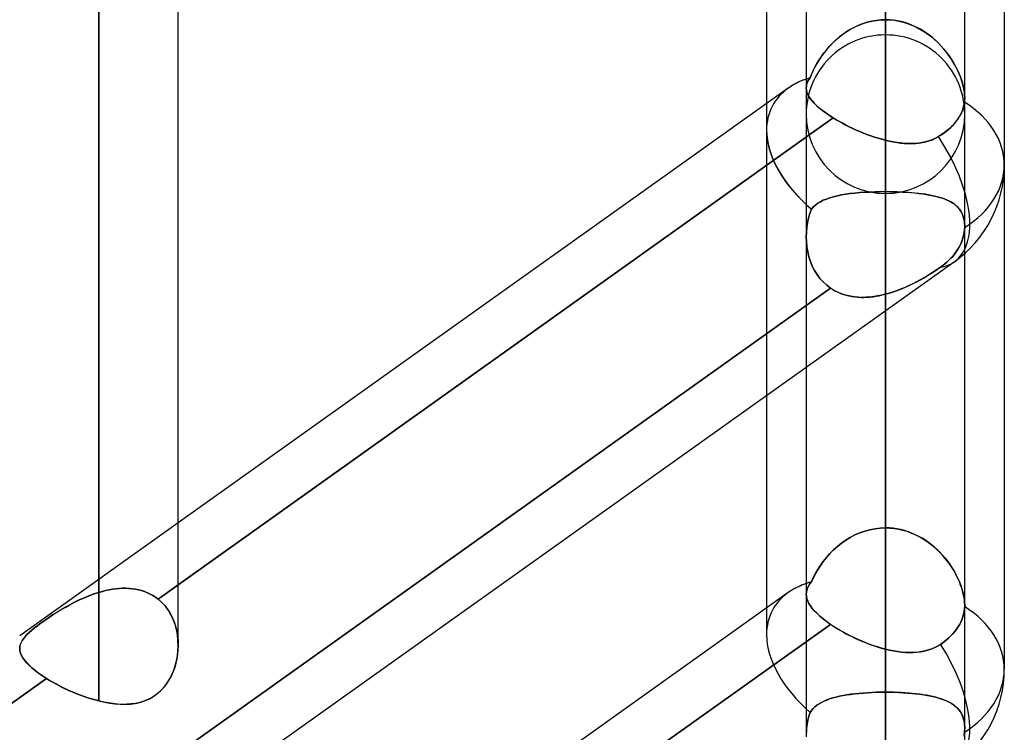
# Model space of a CAD drawing. Header units: millimetres. Extents: x -100 to 120, y -270 to 270.
# Tile 10 of 75: x 37.48 to 50, y -146.49 to -137.43. Entities that reach past the tile are written whole.
import ezdxf

# ---------------------------------------------------------------- set-up
doc = ezdxf.new("R2010")
doc.units = ezdxf.units.MM
doc.layers.add('MAIN-1', color=7, linetype='Continuous')
doc.layers.add('MAIN-2', color=7, linetype='Continuous')

msp = doc.modelspace()

# ---------------------------------------------------------------- linework, layer by layer
at = {"layer": 'MAIN-1'}
for p, q in [((39.496, -145.38), (39.496, 0)), ((47.481, 0), (47.481, -138.299)), ((49.496, -138.423), (49.496, 0)), ((38.489, -146.091), (38.489, 0)), ((48.489, -138.963), (48.489, 0)), ((50, -72.595), (50, -139.276)), ((46.978, -73.035), (46.978, -138.497)), ((47.253, -138.301), (39.496, -143.827)), ((47.483, -138.325), (47.481, -138.299)), ((47.489, -138.351), (47.483, -138.325)), ((47.499, -138.378), (47.489, -138.351)), ((47.514, -138.405), (47.499, -138.378)), ((47.532, -138.434), (47.514, -138.405)), ((47.555, -138.463), (47.532, -138.434)), ((49.496, -138.442), (49.495, -138.451)), ((49.495, -138.451), (49.495, -138.46)), ((49.496, -138.423), (49.496, -138.432)), ((49.496, -138.432), (49.496, -138.442)), ((47.582, -138.492), (47.555, -138.463)), ((47.613, -138.523), (47.582, -138.492)), ((47.648, -138.554), (47.613, -138.523)), ((47.687, -138.585), (47.648, -138.554)), ((49.472, -138.57), (49.454, -138.615)), ((49.485, -138.524), (49.472, -138.57)), ((49.493, -138.478), (49.485, -138.524)), ((49.494, -138.469), (49.493, -138.478)), ((49.495, -138.46), (49.494, -138.469)), ((47.826, -138.68), (39.496, -144.614)), ((47.729, -138.616), (47.687, -138.585)), ((47.776, -138.648), (47.729, -138.616)), ((47.826, -138.68), (47.776, -138.648)), ((47.864, -138.703), (47.826, -138.68)), ((47.903, -138.726), (47.864, -138.703)), ((49.407, -138.698), (49.376, -138.739)), ((49.432, -138.658), (49.407, -138.698)), ((49.454, -138.615), (49.432, -138.658)), ((47.944, -138.748), (47.903, -138.726)), ((47.985, -138.77), (47.944, -138.748)), ((48.028, -138.791), (47.985, -138.77)), ((48.072, -138.812), (48.028, -138.791)), ((48.117, -138.833), (48.072, -138.812)), ((48.162, -138.853), (48.117, -138.833)), ((49.3, -138.817), (49.256, -138.854)), ((49.34, -138.779), (49.3, -138.817)), ((49.376, -138.739), (49.34, -138.779)), ((48.208, -138.871), (48.162, -138.853)), ((48.254, -138.889), (48.208, -138.871)), ((48.301, -138.906), (48.254, -138.889)), ((48.348, -138.922), (48.301, -138.906)), ((48.395, -138.937), (48.348, -138.922)), ((48.442, -138.951), (48.395, -138.937)), ((48.489, -138.963), (48.442, -138.951)), ((49.084, -138.956), (49.043, -138.971)), ((49.124, -138.938), (49.084, -138.956)), ((49.162, -138.917), (49.124, -138.938)), ((49.211, -138.887), (49.162, -138.917)), ((49.256, -138.854), (49.211, -138.887)), ((48.537, -138.974), (48.489, -138.963)), ((48.585, -138.984), (48.537, -138.974)), ((48.633, -138.992), (48.585, -138.984)), ((48.681, -138.998), (48.633, -138.992)), ((48.728, -139.003), (48.681, -138.998)), ((48.775, -139.005), (48.728, -139.003)), ((48.821, -139.006), (48.775, -139.005)), ((48.867, -139.004), (48.821, -139.006)), ((48.912, -138.999), (48.867, -139.004)), ((48.957, -138.993), (48.912, -138.999)), ((49, -138.983), (48.957, -138.993)), ((49.043, -138.971), (49, -138.983)), ((50, -139.276), (50, -145.688)), ((49.496, -144.871), (49.496, -140.403)), ((49.366, -140.507), (29.366, -154.755)), ((48.489, -145.433), (48.489, -141.132)), ((47.481, -141.849), (47.481, -144.735)), ((46.978, -142.208), (46.978, -144.909)), ((47.253, -144.712), (39.496, -150.239)), ((47.483, -144.763), (47.481, -144.735)), ((47.49, -144.792), (47.483, -144.763)), ((47.5, -144.822), (47.49, -144.792)), ((47.515, -144.852), (47.5, -144.822)), ((47.535, -144.883), (47.515, -144.852)), ((47.558, -144.915), (47.535, -144.883)), ((47.587, -144.948), (47.558, -144.915)), ((47.619, -144.981), (47.587, -144.948)), ((49.49, -144.947), (49.485, -144.976)), ((49.494, -144.919), (49.49, -144.947)), ((49.496, -144.891), (49.494, -144.919)), ((49.496, -144.871), (49.496, -144.874)), ((49.496, -144.874), (49.496, -144.878)), ((49.496, -144.878), (49.496, -144.881)), ((49.496, -144.881), (49.496, -144.884)), ((49.496, -144.884), (49.496, -144.888)), ((49.496, -144.888), (49.496, -144.891)), ((47.656, -145.014), (47.619, -144.981)), ((47.697, -145.048), (47.656, -145.014)), ((47.742, -145.083), (47.697, -145.048)), ((47.79, -145.117), (47.742, -145.083)), ((49.446, -145.088), (49.433, -145.114)), ((49.458, -145.06), (49.446, -145.088)), ((49.469, -145.032), (49.458, -145.06)), ((49.478, -145.004), (49.469, -145.032)), ((49.485, -144.976), (49.478, -145.004)), ((47.79, -145.117), (39.496, -151.026)), ((47.83, -145.143), (47.79, -145.117)), ((47.871, -145.168), (47.83, -145.143)), ((47.913, -145.194), (47.871, -145.168)), ((47.957, -145.218), (47.913, -145.194)), ((49.365, -145.214), (49.344, -145.239)), ((49.385, -145.189), (49.365, -145.214)), ((49.402, -145.164), (49.385, -145.189)), ((49.418, -145.139), (49.402, -145.164)), ((49.433, -145.114), (49.418, -145.139)), ((48.002, -145.242), (47.957, -145.218)), ((48.048, -145.266), (48.002, -145.242)), ((48.095, -145.289), (48.048, -145.266)), ((48.143, -145.311), (48.095, -145.289)), ((48.191, -145.332), (48.143, -145.311)), ((48.24, -145.352), (48.191, -145.332)), ((49.244, -145.331), (49.217, -145.352)), ((49.27, -145.31), (49.244, -145.331)), ((49.296, -145.287), (49.27, -145.31)), ((49.321, -145.263), (49.296, -145.287)), ((49.344, -145.239), (49.321, -145.263)), ((37.484, -145.454), (37.481, -145.427)), ((37.491, -145.483), (37.484, -145.454)), ((39.494, -145.443), (39.489, -145.499)), ((39.496, -145.386), (39.494, -145.443)), ((48.29, -145.371), (48.24, -145.352)), ((48.339, -145.388), (48.29, -145.371)), ((48.389, -145.404), (48.339, -145.388)), ((48.439, -145.419), (48.389, -145.404)), ((48.489, -145.433), (48.439, -145.419)), ((48.539, -145.445), (48.489, -145.433)), ((48.59, -145.455), (48.539, -145.445)), ((48.64, -145.463), (48.59, -145.455)), ((48.69, -145.47), (48.64, -145.463)), ((48.932, -145.467), (48.885, -145.473)), ((48.978, -145.459), (48.932, -145.467)), ((49.023, -145.447), (48.978, -145.459)), ((49.067, -145.433), (49.023, -145.447)), ((49.109, -145.416), (49.067, -145.433)), ((49.15, -145.395), (49.109, -145.416)), ((49.189, -145.371), (49.15, -145.395)), ((49.217, -145.352), (49.189, -145.371)), ((37.503, -145.512), (37.491, -145.483)), ((37.52, -145.542), (37.503, -145.512)), ((37.542, -145.573), (37.52, -145.542)), ((37.568, -145.605), (37.542, -145.573)), ((39.48, -145.555), (39.467, -145.61)), ((39.489, -145.499), (39.48, -145.555)), ((48.739, -145.474), (48.69, -145.47)), ((48.789, -145.476), (48.739, -145.474)), ((48.837, -145.476), (48.789, -145.476)), ((48.885, -145.473), (48.837, -145.476)), ((37.6, -145.637), (37.568, -145.605)), ((37.636, -145.67), (37.6, -145.637)), ((37.676, -145.704), (37.636, -145.67)), ((37.721, -145.737), (37.676, -145.704)), ((39.432, -145.717), (39.41, -145.768)), ((39.452, -145.664), (39.432, -145.717)), ((39.467, -145.61), (39.452, -145.664)), ((37.823, -145.806), (29.496, -151.738)), ((37.77, -145.771), (37.721, -145.737)), ((37.823, -145.806), (37.77, -145.771)), ((37.862, -145.829), (37.823, -145.806)), ((37.901, -145.852), (37.862, -145.829)), ((39.383, -145.818), (39.354, -145.865)), ((39.41, -145.768), (39.383, -145.818)), ((37.942, -145.874), (37.901, -145.852)), ((37.984, -145.897), (37.942, -145.874)), ((38.027, -145.918), (37.984, -145.897)), ((38.071, -145.939), (38.027, -145.918)), ((38.116, -145.96), (38.071, -145.939)), ((38.161, -145.98), (38.116, -145.96)), ((39.284, -145.949), (39.245, -145.986)), ((39.321, -145.909), (39.284, -145.949)), ((39.354, -145.865), (39.321, -145.909)), ((38.207, -145.999), (38.161, -145.98)), ((38.254, -146.017), (38.207, -145.999)), ((38.301, -146.034), (38.254, -146.017)), ((38.347, -146.05), (38.301, -146.034)), ((38.395, -146.065), (38.347, -146.05)), ((38.442, -146.078), (38.395, -146.065)), ((38.489, -146.091), (38.442, -146.078)), ((38.549, -146.105), (38.489, -146.091)), ((39.109, -146.074), (39.059, -146.094)), ((39.157, -146.049), (39.109, -146.074)), ((39.203, -146.02), (39.157, -146.049)), ((39.245, -145.986), (39.203, -146.02)), ((38.608, -146.116), (38.549, -146.105)), ((38.667, -146.125), (38.608, -146.116)), ((38.726, -146.131), (38.667, -146.125)), ((38.784, -146.134), (38.726, -146.131)), ((38.842, -146.133), (38.784, -146.134)), ((38.898, -146.129), (38.842, -146.133)), ((38.953, -146.122), (38.898, -146.129)), ((39.007, -146.11), (38.953, -146.122)), ((39.059, -146.094), (39.007, -146.11))]:
    msp.add_line(p, q, dxfattribs=at)
for centre, start, end in [((48.489, -139.276), 305.465, 0.0001), ((48.489, -145.688), 305.4659, 359.9998)]:
    msp.add_arc(centre, 1.511, start, end, dxfattribs=at)
for centre, major_axis, ratio, start_param, end_param in [((48.489, -139.276), (-1.441, 0.743), 0.614789, -0.534213, -0.30801), ((48.489, -139.276), (-1.511, 0), 0.707107, 3.141593, 3.985451), ((48.489, -139.276), (-1.441, 0.743), 0.614789, 0.306792, 0.313822), ((48.489, -139.276), (0.877, -1.231), 0.501864, 0.000019, 1.505512), ((48.489, -145.688), (-1.441, 0.743), 0.614789, -0.534214, -0.307499), ((48.489, -145.688), (-1.511, 0), 0.707107, 3.141593, 3.983027), ((48.489, -145.688), (0.877, -1.231), 0.501864, 0.000005, 1.472587)]:
    msp.add_ellipse(centre, major_axis=major_axis, ratio=ratio, start_param=start_param, end_param=end_param, dxfattribs=at)
at = {"layer": 'MAIN-2'}
for p, q in [((38.489, 0), (38.489, -144.71)), ((38.489, 0), (38.489, -146.091)), ((48.489, 0), (48.489, -138.963)), ((38.489, -144.71), (38.489, 0)), ((48.489, -137.625), (48.489, -101.496)), ((48.489, -102.922), (48.489, -139.639)), ((48.489, -153.341), (48.489, -112.619)), ((48.489, -114.045), (48.489, -155.357)), ((48.489, -169.059), (48.489, -123.74)), ((48.489, -125.166), (48.489, -171.073)), ((48.489, -129.926), (48.489, -139.616)), ((48.489, -139.616), (48.489, -129.926)), ((48.489, -143.891), (48.489, -134.201)), ((48.489, -134.201), (48.489, -143.891)), ((48.489, -184.775), (48.489, -134.861)), ((48.489, -136.286), (48.489, -186.791)), ((48.489, -136.286), (48.489, -145.98)), ((48.489, -145.98), (48.489, -136.286)), ((48.259, -137.462), (48.316, -137.449)), ((48.317, -137.448), (48.261, -137.462)), ((48.316, -137.449), (48.373, -137.439)), ((48.373, -137.439), (48.317, -137.448)), ((48.431, -137.433), (48.373, -137.439)), ((48.373, -137.439), (48.43, -137.433)), ((48.43, -137.433), (48.489, -137.431)), ((48.489, -137.431), (48.431, -137.433)), ((48.489, -137.431), (48.546, -137.433)), ((48.54, -137.432), (48.489, -137.431)), ((48.59, -137.437), (48.54, -137.432)), ((48.546, -137.433), (48.603, -137.438)), ((48.641, -137.444), (48.59, -137.437)), ((48.603, -137.438), (48.66, -137.448)), ((48.69, -137.455), (48.641, -137.444)), ((48.66, -137.448), (48.715, -137.461)), ((48.739, -137.468), (48.69, -137.455)), ((47.998, -137.581), (47.95, -137.613)), ((47.997, -137.582), (48.046, -137.552)), ((48.047, -137.551), (47.998, -137.581)), ((48.046, -137.552), (48.097, -137.524)), ((48.098, -137.524), (48.047, -137.551)), ((48.097, -137.524), (48.15, -137.5)), ((48.151, -137.5), (48.098, -137.524)), ((48.15, -137.5), (48.204, -137.479)), ((48.205, -137.479), (48.151, -137.5)), ((48.204, -137.479), (48.259, -137.462)), ((48.261, -137.462), (48.205, -137.479)), ((48.715, -137.461), (48.77, -137.478)), ((48.787, -137.484), (48.739, -137.468)), ((48.77, -137.478), (48.824, -137.499)), ((48.834, -137.503), (48.787, -137.484)), ((48.824, -137.499), (48.877, -137.523)), ((48.88, -137.524), (48.834, -137.503)), ((48.877, -137.523), (48.928, -137.549)), ((48.925, -137.548), (48.88, -137.524)), ((48.969, -137.574), (48.925, -137.548)), ((48.928, -137.549), (48.977, -137.579)), ((49.011, -137.602), (48.969, -137.574)), ((48.977, -137.579), (49.024, -137.611)), ((47.818, -137.726), (47.86, -137.686)), ((47.861, -137.686), (47.819, -137.725)), ((47.86, -137.686), (47.903, -137.649)), ((47.904, -137.648), (47.861, -137.686)), ((47.903, -137.649), (47.949, -137.614)), ((47.95, -137.613), (47.904, -137.648)), ((47.949, -137.614), (47.997, -137.582)), ((49.051, -137.631), (49.011, -137.602)), ((49.024, -137.611), (49.07, -137.646)), ((49.091, -137.663), (49.051, -137.631)), ((49.07, -137.646), (49.113, -137.683)), ((49.128, -137.696), (49.091, -137.663)), ((49.113, -137.683), (49.155, -137.721)), ((49.164, -137.731), (49.128, -137.696)), ((47.707, -137.852), (47.742, -137.809)), ((47.743, -137.808), (47.708, -137.851)), ((47.742, -137.809), (47.779, -137.767)), ((47.78, -137.766), (47.743, -137.808)), ((47.779, -137.767), (47.818, -137.726)), ((47.819, -137.725), (47.78, -137.766)), ((49.155, -137.721), (49.194, -137.762)), ((49.199, -137.767), (49.164, -137.731)), ((49.194, -137.762), (49.231, -137.804)), ((49.231, -137.804), (49.199, -137.767)), ((49.231, -137.804), (49.266, -137.847)), ((49.262, -137.841), (49.231, -137.804)), ((47.617, -137.987), (47.645, -137.942)), ((47.645, -137.941), (47.618, -137.986)), ((47.675, -137.896), (47.645, -137.941)), ((47.645, -137.942), (47.675, -137.897)), ((47.708, -137.851), (47.675, -137.896)), ((47.675, -137.897), (47.707, -137.852)), ((49.291, -137.88), (49.262, -137.841)), ((49.266, -137.847), (49.298, -137.89)), ((49.318, -137.919), (49.291, -137.88)), ((49.298, -137.89), (49.328, -137.935)), ((49.343, -137.959), (49.318, -137.919)), ((49.328, -137.935), (49.356, -137.98)), ((47.57, -138.078), (47.549, -138.124)), ((47.549, -138.125), (47.569, -138.079)), ((47.569, -138.079), (47.592, -138.033)), ((47.593, -138.032), (47.57, -138.078)), ((47.592, -138.033), (47.617, -137.987)), ((47.618, -137.986), (47.593, -138.032)), ((49.367, -137.999), (49.343, -137.959)), ((49.356, -137.98), (49.381, -138.025)), ((49.388, -138.039), (49.367, -137.999)), ((49.381, -138.025), (49.404, -138.071)), ((49.408, -138.079), (49.388, -138.039)), ((49.404, -138.071), (49.425, -138.117)), ((49.426, -138.119), (49.408, -138.079)), ((47.516, -138.192), (47.504, -138.213)), ((47.504, -138.213), (47.516, -138.192)), ((47.531, -138.17), (47.516, -138.192)), ((47.516, -138.192), (47.531, -138.17)), ((47.549, -138.124), (47.531, -138.17)), ((47.531, -138.17), (47.549, -138.125)), ((49.425, -138.117), (49.443, -138.163)), ((49.442, -138.159), (49.426, -138.119)), ((49.456, -138.199), (49.442, -138.159)), ((49.443, -138.163), (49.459, -138.209)), ((49.468, -138.238), (49.456, -138.199)), ((47.483, -138.277), (47.481, -138.299)), ((47.481, -138.299), (47.483, -138.277)), ((47.481, -138.299), (47.483, -138.325)), ((47.481, -138.299), (47.481, -140.193)), ((47.487, -138.256), (47.483, -138.277)), ((47.483, -138.277), (47.487, -138.256)), ((47.483, -138.325), (47.489, -138.351)), ((47.494, -138.234), (47.487, -138.256)), ((47.487, -138.256), (47.494, -138.234)), ((47.504, -138.213), (47.494, -138.234)), ((47.494, -138.234), (47.504, -138.213)), ((49.459, -138.209), (49.472, -138.254)), ((49.478, -138.277), (49.468, -138.238)), ((49.472, -138.254), (49.483, -138.299)), ((49.486, -138.315), (49.478, -138.277)), ((49.483, -138.299), (49.49, -138.342)), ((49.492, -138.353), (49.486, -138.315)), ((47.489, -138.351), (47.499, -138.378)), ((47.499, -138.378), (47.514, -138.405)), ((47.514, -138.405), (47.532, -138.434)), ((47.532, -138.434), (47.555, -138.463)), ((49.49, -138.342), (49.495, -138.383)), ((49.495, -138.388), (49.492, -138.353)), ((49.495, -138.383), (49.496, -138.423)), ((49.496, -138.423), (49.495, -138.388)), ((49.495, -138.46), (49.496, -138.451)), ((49.496, -138.432), (49.496, -138.423)), ((49.496, -140.052), (49.496, -138.423)), ((49.496, -138.441), (49.496, -138.432)), ((49.496, -138.451), (49.496, -138.441)), ((46.978, -138.497), (46.978, -138.836)), ((47.555, -138.463), (47.581, -138.492)), ((47.581, -138.492), (47.612, -138.522)), ((47.612, -138.522), (47.648, -138.553)), ((47.648, -138.553), (47.687, -138.585)), ((49.467, -138.584), (49.476, -138.558)), ((49.476, -138.558), (49.483, -138.531)), ((49.483, -138.531), (49.489, -138.504)), ((49.489, -138.504), (49.493, -138.478)), ((49.493, -138.478), (49.494, -138.469)), ((49.494, -138.469), (49.495, -138.46)), ((39.241, -144.796), (47.826, -138.68)), ((47.687, -138.585), (47.729, -138.616)), ((47.729, -138.616), (47.776, -138.648)), ((47.776, -138.648), (47.826, -138.68)), ((47.826, -138.68), (47.864, -138.703)), ((47.864, -138.703), (47.903, -138.726)), ((49.383, -138.73), (49.401, -138.706)), ((49.401, -138.706), (49.417, -138.683)), ((49.417, -138.683), (49.431, -138.66)), ((49.431, -138.66), (49.444, -138.635)), ((49.444, -138.635), (49.456, -138.61)), ((49.456, -138.61), (49.467, -138.584)), ((47.903, -138.726), (47.944, -138.748)), ((47.944, -138.748), (47.985, -138.77)), ((47.985, -138.77), (48.028, -138.791)), ((48.028, -138.791), (48.072, -138.812)), ((48.072, -138.812), (48.117, -138.833)), ((48.117, -138.833), (48.162, -138.852)), ((49.27, -138.843), (49.296, -138.821)), ((49.296, -138.821), (49.32, -138.799)), ((49.32, -138.799), (49.342, -138.777)), ((49.342, -138.777), (49.364, -138.753)), ((49.364, -138.753), (49.383, -138.73)), ((46.978, -138.836), (46.978, -142.208)), ((48.162, -138.852), (48.208, -138.871)), ((48.208, -138.871), (48.254, -138.889)), ((48.254, -138.889), (48.301, -138.906)), ((48.301, -138.906), (48.348, -138.922)), ((48.348, -138.922), (48.395, -138.937)), ((48.395, -138.937), (48.442, -138.951)), ((48.442, -138.951), (48.489, -138.963)), ((49.044, -138.971), (49.085, -138.956)), ((49.085, -138.956), (49.124, -138.938)), ((49.124, -138.938), (49.162, -138.917)), ((49.162, -138.917), (49.191, -138.9)), ((49.191, -138.9), (49.218, -138.882)), ((49.218, -138.882), (49.244, -138.863)), ((49.244, -138.863), (49.27, -138.843)), ((48.489, -138.963), (48.538, -138.974)), ((48.538, -138.974), (48.587, -138.984)), ((48.587, -138.984), (48.636, -138.992)), ((48.636, -138.992), (48.684, -138.999)), ((48.684, -138.999), (48.732, -139.003)), ((48.732, -139.003), (48.779, -139.005)), ((48.779, -139.005), (48.825, -139.005)), ((48.825, -139.005), (48.871, -139.003)), ((48.871, -139.003), (48.915, -138.999)), ((48.915, -138.999), (48.959, -138.992)), ((48.959, -138.992), (49.002, -138.983)), ((49.002, -138.983), (49.044, -138.971)), ((47.739, -139.71), (47.783, -139.695)), ((47.782, -139.695), (47.739, -139.71)), ((47.829, -139.681), (47.782, -139.695)), ((47.783, -139.695), (47.829, -139.681)), ((47.829, -139.681), (47.878, -139.669)), ((47.878, -139.67), (47.829, -139.681)), ((47.878, -139.669), (47.93, -139.659)), ((47.93, -139.659), (47.878, -139.67)), ((47.93, -139.659), (47.984, -139.65)), ((47.985, -139.65), (47.93, -139.659)), ((47.984, -139.65), (48.041, -139.642)), ((48.042, -139.642), (47.985, -139.65)), ((48.041, -139.642), (48.101, -139.635)), ((48.101, -139.635), (48.042, -139.642)), ((48.101, -139.635), (48.162, -139.629)), ((48.163, -139.629), (48.101, -139.635)), ((48.162, -139.629), (48.225, -139.624)), ((48.226, -139.624), (48.163, -139.629)), ((48.225, -139.624), (48.289, -139.621)), ((48.29, -139.621), (48.226, -139.624)), ((48.289, -139.621), (48.355, -139.618)), ((48.356, -139.618), (48.29, -139.621)), ((48.355, -139.618), (48.421, -139.617)), ((48.422, -139.617), (48.356, -139.618)), ((48.421, -139.617), (48.489, -139.616)), ((48.489, -139.616), (48.422, -139.617)), ((48.489, -139.616), (48.544, -139.617)), ((48.489, -143.891), (48.489, -139.616)), ((48.489, -139.616), (48.489, -143.891)), ((48.538, -139.617), (48.489, -139.616)), ((48.587, -139.617), (48.538, -139.617)), ((48.544, -139.617), (48.599, -139.618)), ((48.635, -139.619), (48.587, -139.617)), ((48.599, -139.618), (48.653, -139.619)), ((48.683, -139.621), (48.635, -139.619)), ((48.653, -139.619), (48.707, -139.622)), ((48.73, -139.623), (48.683, -139.621)), ((48.707, -139.622), (48.76, -139.625)), ((48.777, -139.626), (48.73, -139.623)), ((48.76, -139.625), (48.812, -139.629)), ((48.823, -139.63), (48.777, -139.626)), ((48.812, -139.629), (48.863, -139.633)), ((48.868, -139.634), (48.823, -139.63)), ((48.863, -139.633), (48.913, -139.639)), ((48.912, -139.639), (48.868, -139.634)), ((48.954, -139.644), (48.912, -139.639)), ((48.913, -139.639), (48.961, -139.645)), ((48.996, -139.65), (48.954, -139.644)), ((48.961, -139.645), (49.007, -139.652)), ((49.036, -139.657), (48.996, -139.65)), ((49.007, -139.652), (49.052, -139.66)), ((49.074, -139.664), (49.036, -139.657)), ((49.052, -139.66), (49.095, -139.669)), ((49.111, -139.672), (49.074, -139.664)), ((49.095, -139.669), (49.136, -139.678)), ((49.147, -139.681), (49.111, -139.672)), ((49.136, -139.678), (49.175, -139.689)), ((49.181, -139.691), (49.147, -139.681)), ((49.175, -139.689), (49.213, -139.701)), ((49.214, -139.701), (49.181, -139.691)), ((49.213, -139.701), (49.247, -139.713)), ((49.245, -139.712), (49.214, -139.701)), ((47.548, -139.838), (47.571, -139.811)), ((47.572, -139.811), (47.548, -139.838)), ((47.571, -139.811), (47.598, -139.787)), ((47.599, -139.787), (47.572, -139.811)), ((47.598, -139.787), (47.629, -139.765)), ((47.629, -139.765), (47.599, -139.787)), ((47.662, -139.744), (47.629, -139.765)), ((47.629, -139.765), (47.662, -139.745)), ((47.662, -139.745), (47.699, -139.726)), ((47.699, -139.726), (47.662, -139.744)), ((47.699, -139.726), (47.739, -139.71)), ((47.739, -139.71), (47.699, -139.726)), ((49.274, -139.724), (49.245, -139.712)), ((49.247, -139.713), (49.28, -139.727)), ((49.302, -139.738), (49.274, -139.724)), ((49.28, -139.727), (49.311, -139.742)), ((49.328, -139.752), (49.302, -139.738)), ((49.311, -139.742), (49.339, -139.758)), ((49.352, -139.767), (49.328, -139.752)), ((49.339, -139.758), (49.365, -139.776)), ((49.374, -139.783), (49.352, -139.767)), ((49.365, -139.776), (49.389, -139.795)), ((49.394, -139.8), (49.374, -139.783)), ((49.389, -139.795), (49.41, -139.816)), ((49.413, -139.819), (49.394, -139.8)), ((49.41, -139.816), (49.43, -139.838)), ((49.43, -139.839), (49.413, -139.819)), ((47.511, -139.951), (47.498, -140.01)), ((47.498, -140.01), (47.511, -139.952)), ((47.511, -139.952), (47.527, -139.894)), ((47.528, -139.894), (47.511, -139.951)), ((47.527, -139.894), (47.548, -139.838)), ((47.548, -139.838), (47.528, -139.894)), ((49.43, -139.838), (49.447, -139.863)), ((49.445, -139.86), (49.43, -139.839)), ((49.459, -139.883), (49.445, -139.86)), ((49.447, -139.863), (49.462, -139.889)), ((49.47, -139.907), (49.459, -139.883)), ((49.462, -139.889), (49.474, -139.918)), ((49.479, -139.933), (49.47, -139.907)), ((49.474, -139.918), (49.484, -139.948)), ((49.487, -139.961), (49.479, -139.933)), ((49.484, -139.948), (49.491, -139.981)), ((47.483, -140.131), (47.489, -140.07)), ((47.489, -140.07), (47.483, -140.131)), ((47.489, -140.07), (47.498, -140.01)), ((47.498, -140.01), (47.489, -140.07)), ((49.492, -139.99), (49.487, -139.961)), ((49.491, -139.981), (49.495, -140.016)), ((49.495, -140.02), (49.492, -139.99)), ((49.496, -140.073), (49.494, -140.102)), ((49.494, -140.102), (49.496, -140.073)), ((49.495, -140.016), (49.496, -140.052)), ((49.496, -140.052), (49.495, -140.02)), ((49.496, -140.052), (49.496, -140.055)), ((49.496, -140.055), (49.496, -140.052)), ((49.496, -140.403), (49.496, -140.052)), ((49.496, -140.055), (49.496, -140.059)), ((49.496, -140.059), (49.496, -140.055)), ((49.496, -140.059), (49.496, -140.062)), ((49.496, -140.062), (49.496, -140.059)), ((49.496, -140.062), (49.496, -140.066)), ((49.496, -140.066), (49.496, -140.062)), ((49.496, -140.066), (49.496, -140.069)), ((49.496, -140.069), (49.496, -140.066)), ((49.496, -140.069), (49.496, -140.073)), ((49.496, -140.073), (49.496, -140.069)), ((47.481, -140.192), (47.483, -140.131)), ((47.483, -140.131), (47.481, -140.193)), ((47.483, -140.256), (47.481, -140.192)), ((47.481, -140.193), (47.483, -140.256)), ((47.481, -140.193), (47.481, -141.849)), ((49.478, -140.192), (49.469, -140.222)), ((49.469, -140.222), (49.478, -140.192)), ((49.485, -140.162), (49.478, -140.192)), ((49.478, -140.192), (49.485, -140.162)), ((49.49, -140.132), (49.485, -140.162)), ((49.485, -140.162), (49.49, -140.132)), ((49.494, -140.102), (49.49, -140.132)), ((49.49, -140.132), (49.494, -140.102)), ((47.49, -140.32), (47.483, -140.256)), ((47.483, -140.256), (47.49, -140.319)), ((47.49, -140.319), (47.5, -140.382)), ((47.5, -140.383), (47.49, -140.32)), ((49.418, -140.334), (49.402, -140.36)), ((49.402, -140.36), (49.418, -140.334)), ((49.433, -140.307), (49.418, -140.334)), ((49.418, -140.334), (49.433, -140.307)), ((49.446, -140.28), (49.433, -140.307)), ((49.433, -140.307), (49.446, -140.28)), ((49.458, -140.251), (49.446, -140.28)), ((49.446, -140.28), (49.458, -140.251)), ((49.469, -140.222), (49.458, -140.251)), ((49.458, -140.251), (49.469, -140.222)), ((47.5, -140.382), (47.515, -140.444)), ((47.515, -140.445), (47.5, -140.383)), ((47.515, -140.444), (47.534, -140.504)), ((47.535, -140.505), (47.515, -140.445)), ((49.344, -140.439), (49.321, -140.464)), ((49.321, -140.464), (49.344, -140.439)), ((49.365, -140.413), (49.344, -140.439)), ((49.344, -140.439), (49.365, -140.413)), ((49.385, -140.386), (49.365, -140.413)), ((49.365, -140.413), (49.385, -140.386)), ((49.402, -140.36), (49.385, -140.386)), ((49.385, -140.386), (49.402, -140.36)), ((47.534, -140.504), (47.558, -140.562)), ((47.558, -140.563), (47.535, -140.505)), ((47.558, -140.562), (47.586, -140.617)), ((47.587, -140.618), (47.558, -140.563)), ((49.189, -140.577), (49.15, -140.604)), ((49.15, -140.604), (49.189, -140.577)), ((49.217, -140.557), (49.189, -140.577)), ((49.189, -140.577), (49.217, -140.557)), ((49.244, -140.536), (49.217, -140.557)), ((49.217, -140.557), (49.244, -140.536)), ((49.27, -140.513), (49.244, -140.536)), ((49.244, -140.536), (49.27, -140.513)), ((49.296, -140.489), (49.27, -140.513)), ((49.27, -140.513), (49.296, -140.489)), ((49.321, -140.464), (49.296, -140.489)), ((49.296, -140.489), (49.321, -140.464)), ((47.586, -140.617), (47.619, -140.67)), ((47.619, -140.671), (47.587, -140.618)), ((47.619, -140.67), (47.656, -140.719)), ((47.656, -140.72), (47.619, -140.671)), ((48.934, -140.736), (48.98, -140.711)), ((49.023, -140.685), (48.978, -140.712)), ((48.98, -140.711), (49.024, -140.684)), ((49.067, -140.658), (49.023, -140.685)), ((49.024, -140.684), (49.067, -140.658)), ((49.109, -140.631), (49.067, -140.658)), ((49.067, -140.658), (49.11, -140.631)), ((49.15, -140.604), (49.109, -140.631)), ((49.11, -140.631), (49.15, -140.604)), ((47.656, -140.719), (47.697, -140.765)), ((47.697, -140.765), (47.656, -140.72)), ((47.742, -140.806), (47.697, -140.765)), ((47.697, -140.765), (47.742, -140.806)), ((47.79, -140.842), (47.742, -140.806)), ((47.742, -140.806), (47.79, -140.842)), ((48.739, -140.833), (48.69, -140.853)), ((48.693, -140.852), (48.743, -140.831)), ((48.789, -140.81), (48.739, -140.833)), ((48.743, -140.831), (48.792, -140.809)), ((48.837, -140.787), (48.789, -140.81)), ((48.792, -140.809), (48.84, -140.785)), ((48.885, -140.763), (48.837, -140.787)), ((48.84, -140.785), (48.888, -140.761)), ((48.932, -140.737), (48.885, -140.763)), ((48.888, -140.761), (48.934, -140.736)), ((48.978, -140.712), (48.932, -140.737)), ((47.79, -140.842), (39.209, -146.956)), ((39.209, -146.956), (47.79, -140.842)), ((47.79, -140.842), (47.821, -140.862)), ((47.83, -140.867), (47.79, -140.842)), ((47.821, -140.862), (47.853, -140.88)), ((47.871, -140.889), (47.83, -140.867)), ((47.853, -140.88), (47.886, -140.896)), ((47.913, -140.907), (47.871, -140.889)), ((47.886, -140.896), (47.919, -140.91)), ((47.957, -140.923), (47.913, -140.907)), ((47.919, -140.91), (47.954, -140.922)), ((47.954, -140.922), (47.989, -140.933)), ((48.002, -140.936), (47.957, -140.923)), ((47.989, -140.933), (48.025, -140.942)), ((48.048, -140.946), (48.002, -140.936)), ((48.025, -140.942), (48.062, -140.949)), ((48.095, -140.954), (48.048, -140.946)), ((48.062, -140.949), (48.099, -140.954)), ((48.143, -140.958), (48.095, -140.954)), ((48.099, -140.954), (48.137, -140.958)), ((48.137, -140.958), (48.175, -140.96)), ((48.191, -140.96), (48.143, -140.958)), ((48.175, -140.96), (48.214, -140.96)), ((48.24, -140.959), (48.191, -140.96)), ((48.214, -140.96), (48.253, -140.959)), ((48.29, -140.956), (48.24, -140.959)), ((48.253, -140.959), (48.292, -140.956)), ((48.339, -140.951), (48.29, -140.956)), ((48.292, -140.956), (48.331, -140.952)), ((48.331, -140.952), (48.371, -140.946)), ((48.389, -140.943), (48.339, -140.951)), ((48.371, -140.946), (48.41, -140.939)), ((48.439, -140.933), (48.389, -140.943)), ((48.41, -140.939), (48.449, -140.93)), ((48.489, -140.921), (48.439, -140.933)), ((48.449, -140.93), (48.489, -140.921)), ((48.489, -140.921), (48.54, -140.906)), ((48.539, -140.907), (48.489, -140.921)), ((48.489, -140.921), (48.489, -145.433)), ((48.489, -141.132), (48.489, -140.921)), ((48.59, -140.891), (48.539, -140.907)), ((48.54, -140.906), (48.592, -140.89)), ((48.64, -140.873), (48.59, -140.891)), ((48.592, -140.89), (48.643, -140.872)), ((48.69, -140.853), (48.64, -140.873)), ((48.643, -140.872), (48.693, -140.852)), ((39.496, -143.827), (37.481, -145.263)), ((48.163, -143.954), (48.101, -143.981)), ((48.101, -143.981), (48.162, -143.954)), ((48.162, -143.954), (48.225, -143.932)), ((48.226, -143.931), (48.163, -143.954)), ((48.225, -143.932), (48.289, -143.914)), ((48.29, -143.914), (48.226, -143.931)), ((48.289, -143.914), (48.355, -143.901)), ((48.356, -143.901), (48.29, -143.914)), ((48.355, -143.901), (48.421, -143.893)), ((48.422, -143.893), (48.356, -143.901)), ((48.421, -143.893), (48.489, -143.891)), ((48.489, -143.891), (48.422, -143.893)), ((48.538, -143.892), (48.489, -143.891)), ((48.489, -143.891), (48.544, -143.893)), ((48.587, -143.896), (48.538, -143.892)), ((48.544, -143.893), (48.599, -143.898)), ((48.635, -143.903), (48.587, -143.896)), ((48.599, -143.898), (48.653, -143.907)), ((48.683, -143.913), (48.635, -143.903)), ((48.653, -143.907), (48.707, -143.919)), ((48.73, -143.925), (48.683, -143.913)), ((48.707, -143.919), (48.76, -143.934)), ((48.777, -143.94), (48.73, -143.925)), ((48.76, -143.934), (48.812, -143.953)), ((48.823, -143.957), (48.777, -143.94)), ((48.812, -143.953), (48.863, -143.975)), ((48.868, -143.977), (48.823, -143.957)), ((47.93, -144.085), (47.878, -144.126)), ((47.878, -144.126), (47.93, -144.085)), ((47.985, -144.046), (47.93, -144.085)), ((47.93, -144.085), (47.984, -144.047)), ((47.984, -144.047), (48.041, -144.012)), ((48.042, -144.012), (47.985, -144.046)), ((48.041, -144.012), (48.101, -143.981)), ((48.101, -143.981), (48.042, -144.012)), ((48.863, -143.975), (48.913, -143.999)), ((48.912, -143.999), (48.868, -143.977)), ((48.954, -144.022), (48.912, -143.999)), ((48.913, -143.999), (48.961, -144.027)), ((48.996, -144.048), (48.954, -144.022)), ((48.961, -144.027), (49.007, -144.056)), ((49.036, -144.076), (48.996, -144.048)), ((49.007, -144.056), (49.052, -144.088)), ((49.074, -144.105), (49.036, -144.076)), ((49.052, -144.088), (49.095, -144.123)), ((47.829, -144.171), (47.782, -144.217)), ((47.783, -144.217), (47.829, -144.17)), ((47.878, -144.126), (47.829, -144.171)), ((47.829, -144.17), (47.878, -144.126)), ((49.111, -144.137), (49.074, -144.105)), ((49.095, -144.123), (49.136, -144.159)), ((49.147, -144.169), (49.111, -144.137)), ((49.136, -144.159), (49.176, -144.197)), ((49.181, -144.203), (49.147, -144.169)), ((49.176, -144.197), (49.213, -144.236)), ((49.214, -144.238), (49.181, -144.203)), ((47.699, -144.316), (47.662, -144.367)), ((47.662, -144.367), (47.699, -144.316)), ((47.739, -144.266), (47.699, -144.316)), ((47.699, -144.316), (47.739, -144.266)), ((47.782, -144.217), (47.739, -144.266)), ((47.739, -144.266), (47.783, -144.217)), ((49.213, -144.236), (49.248, -144.277)), ((49.245, -144.274), (49.214, -144.238)), ((49.274, -144.31), (49.245, -144.274)), ((49.248, -144.277), (49.28, -144.318)), ((49.302, -144.348), (49.274, -144.31)), ((49.28, -144.318), (49.311, -144.36)), ((47.598, -144.472), (47.629, -144.419)), ((47.629, -144.419), (47.599, -144.471)), ((47.662, -144.367), (47.629, -144.419)), ((47.629, -144.419), (47.662, -144.367)), ((49.328, -144.386), (49.302, -144.348)), ((49.311, -144.36), (49.339, -144.403)), ((49.352, -144.424), (49.328, -144.386)), ((49.339, -144.403), (49.365, -144.446)), ((49.374, -144.462), (49.352, -144.424)), ((49.365, -144.446), (49.389, -144.49)), ((49.394, -144.501), (49.374, -144.462)), ((47.527, -144.604), (47.548, -144.578)), ((47.548, -144.578), (47.528, -144.604)), ((47.572, -144.524), (47.548, -144.578)), ((47.548, -144.578), (47.571, -144.525)), ((47.571, -144.525), (47.598, -144.472)), ((47.599, -144.471), (47.572, -144.524)), ((49.389, -144.49), (49.411, -144.534)), ((49.413, -144.54), (49.394, -144.501)), ((49.411, -144.534), (49.43, -144.578)), ((49.43, -144.578), (49.413, -144.54)), ((49.445, -144.617), (49.43, -144.578)), ((49.43, -144.578), (49.447, -144.622)), ((38.489, -144.71), (38.425, -144.73)), ((38.427, -144.73), (38.489, -144.71)), ((38.489, -144.71), (38.532, -144.698)), ((38.532, -144.698), (38.489, -144.71)), ((38.532, -144.698), (38.574, -144.687)), ((38.575, -144.687), (38.532, -144.698)), ((38.574, -144.687), (38.617, -144.678)), ((38.618, -144.678), (38.575, -144.687)), ((38.617, -144.678), (38.66, -144.67)), ((38.661, -144.67), (38.618, -144.678)), ((38.66, -144.67), (38.703, -144.665)), ((38.704, -144.664), (38.661, -144.67)), ((38.703, -144.665), (38.745, -144.661)), ((38.746, -144.66), (38.704, -144.664)), ((38.745, -144.661), (38.788, -144.658)), ((38.789, -144.658), (38.746, -144.66)), ((38.788, -144.658), (38.83, -144.658)), ((38.831, -144.658), (38.789, -144.658)), ((38.83, -144.658), (38.871, -144.66)), ((38.872, -144.66), (38.831, -144.658)), ((38.871, -144.66), (38.912, -144.664)), ((38.913, -144.664), (38.872, -144.66)), ((38.912, -144.664), (38.953, -144.67)), ((38.954, -144.67), (38.913, -144.664)), ((38.953, -144.67), (38.992, -144.678)), ((38.993, -144.678), (38.954, -144.67)), ((38.992, -144.678), (39.031, -144.688)), ((39.032, -144.688), (38.993, -144.678)), ((39.031, -144.688), (39.069, -144.701)), ((39.07, -144.701), (39.032, -144.688)), ((39.069, -144.701), (39.106, -144.715)), ((39.106, -144.716), (39.07, -144.701)), ((39.106, -144.715), (39.141, -144.732)), ((39.142, -144.733), (39.106, -144.716)), ((39.496, -144.614), (39.241, -144.796)), ((47.483, -144.708), (47.481, -144.735)), ((47.481, -144.735), (47.483, -144.709)), ((47.489, -144.682), (47.483, -144.708)), ((47.483, -144.709), (47.489, -144.682)), ((47.498, -144.656), (47.489, -144.682)), ((47.489, -144.682), (47.498, -144.656)), ((47.511, -144.63), (47.498, -144.656)), ((47.498, -144.656), (47.511, -144.63)), ((47.528, -144.604), (47.511, -144.63)), ((47.511, -144.63), (47.527, -144.604)), ((49.459, -144.655), (49.445, -144.617)), ((49.447, -144.622), (49.462, -144.666)), ((49.47, -144.693), (49.459, -144.655)), ((49.462, -144.666), (49.474, -144.709)), ((49.479, -144.73), (49.47, -144.693)), ((49.474, -144.709), (49.484, -144.752)), ((38.179, -144.836), (38.12, -144.867)), ((38.124, -144.865), (38.183, -144.834)), ((38.239, -144.807), (38.179, -144.836)), ((38.183, -144.834), (38.243, -144.805)), ((38.3, -144.779), (38.239, -144.807)), ((38.243, -144.805), (38.304, -144.778)), ((38.362, -144.754), (38.3, -144.779)), ((38.304, -144.778), (38.365, -144.753)), ((38.425, -144.73), (38.362, -144.754)), ((38.365, -144.753), (38.427, -144.73)), ((39.141, -144.732), (39.176, -144.752)), ((39.176, -144.752), (39.142, -144.733)), ((39.176, -144.752), (39.209, -144.773)), ((39.209, -144.773), (39.176, -144.752)), ((39.209, -144.773), (39.241, -144.796)), ((39.241, -144.796), (39.209, -144.773)), ((39.241, -144.796), (39.284, -144.835)), ((39.289, -144.839), (39.241, -144.796)), ((39.284, -144.835), (39.325, -144.877)), ((39.333, -144.887), (39.289, -144.839)), ((47.481, -144.735), (47.483, -144.763)), ((47.481, -144.735), (47.481, -146.546)), ((47.483, -144.763), (47.49, -144.792)), ((47.49, -144.792), (47.5, -144.822)), ((47.5, -144.822), (47.515, -144.852)), ((49.487, -144.767), (49.479, -144.73)), ((49.484, -144.752), (49.491, -144.793)), ((49.492, -144.803), (49.487, -144.767)), ((49.491, -144.793), (49.495, -144.833)), ((49.495, -144.837), (49.492, -144.803)), ((49.495, -144.833), (49.496, -144.871)), ((49.496, -144.871), (49.495, -144.837)), ((37.953, -144.965), (37.9, -144.998)), ((37.901, -144.998), (37.954, -144.964)), ((38.007, -144.931), (37.953, -144.965)), ((37.954, -144.964), (38.01, -144.93)), ((38.063, -144.899), (38.007, -144.931)), ((38.01, -144.93), (38.066, -144.897)), ((38.12, -144.867), (38.063, -144.899)), ((38.066, -144.897), (38.124, -144.865)), ((39.325, -144.877), (39.361, -144.924)), ((39.372, -144.94), (39.333, -144.887)), ((39.361, -144.924), (39.393, -144.974)), ((39.405, -144.996), (39.372, -144.94)), ((46.978, -144.909), (46.978, -145.248)), ((47.515, -144.852), (47.534, -144.883)), ((47.534, -144.883), (47.558, -144.915)), ((47.558, -144.915), (47.586, -144.947)), ((47.586, -144.947), (47.619, -144.98)), ((49.485, -144.976), (49.49, -144.947)), ((49.49, -144.947), (49.494, -144.919)), ((49.494, -144.919), (49.496, -144.891)), ((49.496, -144.874), (49.496, -144.871)), ((49.496, -146.428), (49.496, -144.871)), ((49.496, -144.877), (49.496, -144.874)), ((49.496, -144.881), (49.496, -144.877)), ((49.496, -144.884), (49.496, -144.881)), ((49.496, -144.888), (49.496, -144.884)), ((49.496, -144.891), (49.496, -144.888)), ((37.753, -145.099), (37.799, -145.066)), ((37.8, -145.066), (37.754, -145.098)), ((37.799, -145.066), (37.849, -145.032)), ((37.849, -145.032), (37.8, -145.066)), ((37.9, -144.998), (37.849, -145.032)), ((37.849, -145.032), (37.901, -144.998)), ((39.393, -144.974), (39.421, -145.027)), ((39.434, -145.056), (39.405, -144.996)), ((39.421, -145.027), (39.444, -145.083)), ((39.457, -145.119), (39.434, -145.056)), ((39.444, -145.083), (39.463, -145.141)), ((47.619, -144.98), (47.656, -145.014)), ((47.656, -145.014), (47.697, -145.048)), ((47.697, -145.048), (47.742, -145.082)), ((47.742, -145.082), (47.79, -145.117)), ((49.433, -145.114), (49.446, -145.088)), ((49.446, -145.088), (49.458, -145.06)), ((49.458, -145.06), (49.469, -145.032)), ((49.469, -145.032), (49.478, -145.004)), ((49.478, -145.004), (49.485, -144.976)), ((37.602, -145.22), (37.634, -145.191)), ((37.635, -145.19), (37.603, -145.219)), ((37.634, -145.191), (37.671, -145.161)), ((37.671, -145.161), (37.635, -145.19)), ((37.711, -145.13), (37.671, -145.161)), ((37.671, -145.161), (37.71, -145.131)), ((37.71, -145.131), (37.753, -145.099)), ((37.754, -145.098), (37.711, -145.13)), ((39.209, -151.23), (47.79, -145.117)), ((39.475, -145.184), (39.457, -145.119)), ((39.463, -145.141), (39.478, -145.2)), ((39.487, -145.251), (39.475, -145.184)), ((39.478, -145.2), (39.489, -145.262)), ((47.79, -145.117), (47.821, -145.137)), ((47.821, -145.137), (47.853, -145.157)), ((47.853, -145.157), (47.886, -145.178)), ((47.886, -145.178), (47.919, -145.197)), ((47.919, -145.197), (47.954, -145.217)), ((47.954, -145.217), (47.989, -145.236)), ((49.344, -145.239), (49.365, -145.214)), ((49.365, -145.214), (49.385, -145.189)), ((49.385, -145.189), (49.402, -145.164)), ((49.402, -145.164), (49.418, -145.139)), ((49.418, -145.139), (49.433, -145.114)), ((37.512, -145.324), (37.498, -145.349)), ((37.498, -145.35), (37.511, -145.325)), ((37.511, -145.325), (37.528, -145.3)), ((37.529, -145.299), (37.512, -145.324)), ((37.528, -145.3), (37.549, -145.274)), ((37.55, -145.273), (37.529, -145.299)), ((37.549, -145.274), (37.573, -145.247)), ((37.574, -145.247), (37.55, -145.273)), ((37.573, -145.247), (37.602, -145.22)), ((37.603, -145.219), (37.574, -145.247)), ((39.494, -145.319), (39.487, -145.251)), ((39.489, -145.262), (39.495, -145.324)), ((39.496, -145.388), (39.494, -145.319)), ((39.495, -145.324), (39.496, -145.386)), ((47.989, -145.236), (48.025, -145.255)), ((48.025, -145.255), (48.062, -145.273)), ((48.062, -145.273), (48.099, -145.291)), ((48.099, -145.291), (48.137, -145.308)), ((48.137, -145.308), (48.175, -145.325)), ((48.175, -145.325), (48.214, -145.341)), ((48.214, -145.341), (48.253, -145.357)), ((49.217, -145.352), (49.244, -145.331)), ((49.244, -145.331), (49.27, -145.31)), ((49.27, -145.31), (49.296, -145.287)), ((49.296, -145.287), (49.321, -145.263)), ((49.321, -145.263), (49.344, -145.239)), ((37.483, -145.4), (37.481, -145.426)), ((37.481, -145.427), (37.483, -145.401)), ((37.481, -145.426), (37.484, -145.454)), ((37.489, -145.375), (37.483, -145.4)), ((37.483, -145.401), (37.489, -145.376)), ((37.484, -145.454), (37.491, -145.482)), ((37.498, -145.349), (37.489, -145.375)), ((37.489, -145.376), (37.498, -145.35)), ((39.486, -145.516), (39.493, -145.452)), ((39.493, -145.452), (39.496, -145.388)), ((48.253, -145.357), (48.292, -145.371)), ((48.292, -145.371), (48.331, -145.385)), ((48.331, -145.385), (48.371, -145.398)), ((48.371, -145.398), (48.41, -145.411)), ((48.41, -145.411), (48.449, -145.422)), ((48.449, -145.422), (48.489, -145.433)), ((48.489, -145.433), (48.54, -145.445)), ((48.54, -145.445), (48.592, -145.455)), ((48.592, -145.455), (48.643, -145.464)), ((48.643, -145.464), (48.693, -145.47)), ((48.888, -145.472), (48.934, -145.467)), ((48.934, -145.467), (48.98, -145.458)), ((48.98, -145.458), (49.024, -145.447)), ((49.024, -145.447), (49.067, -145.433)), ((49.067, -145.433), (49.11, -145.415)), ((49.11, -145.415), (49.15, -145.395)), ((49.15, -145.395), (49.189, -145.371)), ((49.189, -145.371), (49.217, -145.352)), ((37.491, -145.482), (37.503, -145.511)), ((37.503, -145.511), (37.52, -145.541)), ((37.52, -145.541), (37.541, -145.572)), ((37.541, -145.572), (37.568, -145.604)), ((39.459, -145.64), (39.475, -145.579)), ((39.475, -145.579), (39.486, -145.516)), ((48.693, -145.47), (48.743, -145.474)), ((48.743, -145.474), (48.792, -145.476)), ((48.792, -145.476), (48.84, -145.475)), ((48.84, -145.475), (48.888, -145.472)), ((37.568, -145.604), (37.599, -145.636)), ((37.599, -145.636), (37.635, -145.669)), ((37.635, -145.669), (37.676, -145.703)), ((37.676, -145.703), (37.721, -145.737)), ((39.414, -145.759), (39.439, -145.701)), ((39.439, -145.701), (39.459, -145.64)), ((29.239, -151.922), (37.823, -145.806)), ((37.721, -145.737), (37.77, -145.771)), ((37.77, -145.771), (37.823, -145.806)), ((37.823, -145.806), (37.861, -145.829)), ((37.861, -145.829), (37.901, -145.852)), ((39.351, -145.868), (39.385, -145.815)), ((39.385, -145.815), (39.414, -145.759)), ((37.901, -145.852), (37.942, -145.874)), ((37.942, -145.874), (37.984, -145.896)), ((37.984, -145.896), (38.026, -145.918)), ((38.026, -145.918), (38.07, -145.939)), ((38.07, -145.939), (38.115, -145.96)), ((38.115, -145.96), (38.161, -145.98)), ((39.226, -146.002), (39.272, -145.962)), ((39.272, -145.962), (39.313, -145.918)), ((39.313, -145.918), (39.351, -145.868)), ((38.161, -145.98), (38.207, -145.999)), ((38.207, -145.999), (38.253, -146.017)), ((38.253, -146.017), (38.3, -146.034)), ((38.3, -146.034), (38.347, -146.05)), ((38.347, -146.05), (38.394, -146.065)), ((38.394, -146.065), (38.442, -146.078)), ((38.442, -146.078), (38.489, -146.091)), ((38.489, -146.091), (38.558, -146.107)), ((39.01, -146.109), (39.068, -146.091)), ((39.068, -146.091), (39.123, -146.067)), ((39.123, -146.067), (39.176, -146.037)), ((39.176, -146.037), (39.226, -146.002)), ((47.675, -146.109), (47.707, -146.093)), ((47.708, -146.093), (47.675, -146.109)), ((47.707, -146.093), (47.742, -146.079)), ((47.743, -146.078), (47.708, -146.093)), ((47.742, -146.079), (47.779, -146.065)), ((47.78, -146.065), (47.743, -146.078)), ((47.779, -146.065), (47.818, -146.053)), ((47.819, -146.053), (47.78, -146.065)), ((47.818, -146.053), (47.86, -146.041)), ((47.861, -146.041), (47.819, -146.053)), ((47.86, -146.041), (47.903, -146.031)), ((47.904, -146.031), (47.861, -146.041)), ((47.903, -146.031), (47.949, -146.022)), ((47.95, -146.022), (47.904, -146.031)), ((47.949, -146.022), (47.997, -146.014)), ((47.998, -146.014), (47.95, -146.022)), ((47.997, -146.014), (48.046, -146.007)), ((48.047, -146.006), (47.998, -146.014)), ((48.046, -146.007), (48.097, -146)), ((48.098, -146), (48.047, -146.006)), ((48.097, -146), (48.15, -145.995)), ((48.151, -145.995), (48.098, -146)), ((48.15, -145.995), (48.204, -145.99)), ((48.205, -145.99), (48.151, -145.995)), ((48.204, -145.99), (48.259, -145.986)), ((48.261, -145.986), (48.205, -145.99)), ((48.259, -145.986), (48.316, -145.983)), ((48.317, -145.983), (48.261, -145.986)), ((48.316, -145.983), (48.373, -145.981)), ((48.373, -145.981), (48.317, -145.983)), ((48.373, -145.981), (48.43, -145.98)), ((48.431, -145.98), (48.373, -145.981)), ((48.43, -145.98), (48.489, -145.98)), ((48.489, -145.98), (48.431, -145.98)), ((48.489, -145.98), (48.546, -145.98)), ((48.489, -200.493), (48.489, -145.98)), ((48.54, -145.98), (48.489, -145.98)), ((48.59, -145.981), (48.54, -145.98)), ((48.546, -145.98), (48.603, -145.981)), ((48.641, -145.982), (48.59, -145.981)), ((48.603, -145.981), (48.66, -145.983)), ((48.69, -145.985), (48.641, -145.982)), ((48.66, -145.983), (48.715, -145.986)), ((48.739, -145.988), (48.69, -145.985)), ((48.715, -145.986), (48.77, -145.99)), ((48.787, -145.991), (48.739, -145.988)), ((48.77, -145.99), (48.824, -145.994)), ((48.834, -145.995), (48.787, -145.991)), ((48.824, -145.994), (48.877, -146)), ((48.88, -146), (48.834, -145.995)), ((48.877, -146), (48.927, -146.006)), ((48.925, -146.006), (48.88, -146)), ((48.969, -146.012), (48.925, -146.006)), ((48.927, -146.006), (48.977, -146.013)), ((49.011, -146.019), (48.969, -146.012)), ((48.977, -146.013), (49.024, -146.021)), ((49.051, -146.027), (49.011, -146.019)), ((49.024, -146.021), (49.07, -146.03)), ((49.091, -146.035), (49.051, -146.027)), ((49.07, -146.03), (49.113, -146.04)), ((49.128, -146.044), (49.091, -146.035)), ((49.113, -146.04), (49.155, -146.051)), ((49.164, -146.054), (49.128, -146.044)), ((49.155, -146.051), (49.194, -146.063)), ((49.199, -146.065), (49.164, -146.054)), ((49.194, -146.063), (49.231, -146.077)), ((49.231, -146.077), (49.199, -146.065)), ((49.231, -146.077), (49.266, -146.091)), ((49.262, -146.089), (49.231, -146.077)), ((49.291, -146.103), (49.262, -146.089)), ((49.266, -146.091), (49.298, -146.107)), ((38.558, -146.107), (38.626, -146.119)), ((38.626, -146.119), (38.693, -146.128)), ((38.693, -146.128), (38.76, -146.133)), ((38.76, -146.133), (38.825, -146.134)), ((38.825, -146.134), (38.888, -146.13)), ((38.888, -146.13), (38.95, -146.122)), ((38.95, -146.122), (39.01, -146.109)), ((47.531, -146.236), (47.549, -146.21)), ((47.549, -146.21), (47.531, -146.236)), ((47.57, -146.186), (47.549, -146.21)), ((47.549, -146.21), (47.569, -146.187)), ((47.569, -146.187), (47.592, -146.165)), ((47.593, -146.164), (47.57, -146.186)), ((47.592, -146.165), (47.617, -146.145)), ((47.618, -146.144), (47.593, -146.164)), ((47.617, -146.145), (47.645, -146.126)), ((47.645, -146.126), (47.618, -146.144)), ((47.645, -146.126), (47.675, -146.109)), ((47.675, -146.109), (47.645, -146.126)), ((49.318, -146.118), (49.291, -146.103)), ((49.298, -146.107), (49.328, -146.124)), ((49.343, -146.133), (49.318, -146.118)), ((49.328, -146.124), (49.356, -146.142)), ((49.367, -146.15), (49.343, -146.133)), ((49.356, -146.142), (49.381, -146.161)), ((49.388, -146.168), (49.367, -146.15)), ((49.381, -146.161), (49.404, -146.183)), ((49.408, -146.187), (49.388, -146.168)), ((49.404, -146.183), (49.425, -146.206)), ((49.426, -146.207), (49.408, -146.187)), ((49.425, -146.206), (49.443, -146.231)), ((49.442, -146.229), (49.426, -146.207)), ((47.494, -146.387), (47.504, -146.335)), ((47.504, -146.335), (47.494, -146.387)), ((47.504, -146.335), (47.516, -146.285)), ((47.516, -146.285), (47.504, -146.335)), ((47.516, -146.285), (47.531, -146.236)), ((47.531, -146.236), (47.516, -146.285)), ((49.456, -146.253), (49.442, -146.229)), ((49.443, -146.231), (49.459, -146.259)), ((49.468, -146.278), (49.456, -146.253)), ((49.459, -146.259), (49.472, -146.288)), ((49.478, -146.304), (49.468, -146.278)), ((49.472, -146.288), (49.483, -146.32)), ((49.486, -146.333), (49.478, -146.304)), ((49.483, -146.32), (49.49, -146.354)), ((49.492, -146.363), (49.486, -146.333)), ((47.483, -146.492), (47.487, -146.439)), ((47.487, -146.439), (47.483, -146.492)), ((47.487, -146.439), (47.494, -146.387)), ((47.494, -146.387), (47.487, -146.439)), ((49.49, -146.354), (49.495, -146.389)), ((49.495, -146.395), (49.492, -146.363)), ((49.495, -146.466), (49.494, -146.476)), ((49.494, -146.476), (49.495, -146.466)), ((49.495, -146.389), (49.496, -146.427)), ((49.496, -146.427), (49.495, -146.395)), ((49.496, -146.446), (49.495, -146.456)), ((49.495, -146.456), (49.495, -146.466)), ((49.495, -146.466), (49.496, -146.456)), ((49.496, -146.427), (49.496, -146.437)), ((49.496, -146.437), (49.496, -146.427)), ((49.496, -146.814), (49.496, -146.428)), ((49.496, -146.437), (49.496, -146.446)), ((49.496, -146.447), (49.496, -146.437)), ((49.496, -146.456), (49.496, -146.447)), ((49.493, -146.486), (49.485, -146.539)), ((49.489, -146.517), (49.493, -146.486)), ((49.494, -146.476), (49.493, -146.486)), ((49.493, -146.486), (49.494, -146.476))]:
    msp.add_line(p, q, dxfattribs=at)
for start, end in [(90, 180.0002), (359.9998, 90), (180.0002, 270), (270, 359.9998)]:
    msp.add_arc((48.489, -138.632), 1.008, start, end, dxfattribs=at)
for centre, major_axis, ratio, start_param, end_param in [((48.489, -139.276), (-1.441, 0.743), 0.614789, -0.57782, -0.30801), ((48.489, -139.276), (-1.441, 0.743), 0.614789, -0.57782, -0.534213), ((48.489, -139.276), (-1.441, 0.743), 0.614789, -0.30801, 0.306792), ((48.489, -139.276), (-1.441, 0.743), 0.614789, -0.30801, 0.306792), ((48.489, -139.276), (-1.511, 0), 0.707107, -3.141593, -2.297734), ((48.489, -139.276), (-1.441, 0.743), 0.614789, 0.306792, 1.205464), ((48.489, -139.276), (-1.441, 0.743), 0.614789, 0.313822, 1.205464), ((48.489, -139.276), (0.877, -1.231), 0.501864, 0.000019, 1.505512), ((48.489, -139.276), (-1.511, 0), 0.707107, 2.300159, 3.141593), ((48.489, -139.276), (-1.511, 0), 0.707107, 2.300159, 3.141593), ((48.489, -139.276), (0.877, -1.231), 0.501864, -0.245161, -0.003046), ((48.489, -139.276), (0.877, -1.231), 0.501864, -0.245161, -0.003046), ((48.489, -139.276), (0.877, -1.231), 0.501864, -0.003046, 0.000019), ((48.489, -139.276), (0.877, -1.231), 0.501864, -0.003046, 0.000019), ((48.489, -145.688), (-1.441, 0.743), 0.614789, -0.591751, -0.307499), ((48.489, -145.688), (-1.441, 0.743), 0.614789, -0.591751, -0.534214), ((48.489, -145.688), (-1.441, 0.743), 0.614789, -0.307499, 0.306921), ((48.489, -145.688), (-1.441, 0.743), 0.614789, -0.307499, 0.306921), ((48.489, -145.688), (-1.511, 0), 0.707107, -3.141593, -2.300159), ((48.489, -145.688), (-1.441, 0.743), 0.614789, 0.306921, 1.191533), ((48.489, -145.688), (-1.441, 0.743), 0.614789, 0.306921, 1.191533), ((48.489, -145.688), (0.877, -1.231), 0.501864, 0.000005, 1.472587), ((48.489, -145.688), (-1.511, 0), 0.707107, 2.297734, 3.141593), ((48.489, -145.688), (-1.511, 0), 0.707107, 2.297734, 3.141593)]:
    msp.add_ellipse(centre, major_axis=major_axis, ratio=ratio, start_param=start_param, end_param=end_param, dxfattribs=at)

doc.saveas('drawing.dxf')
